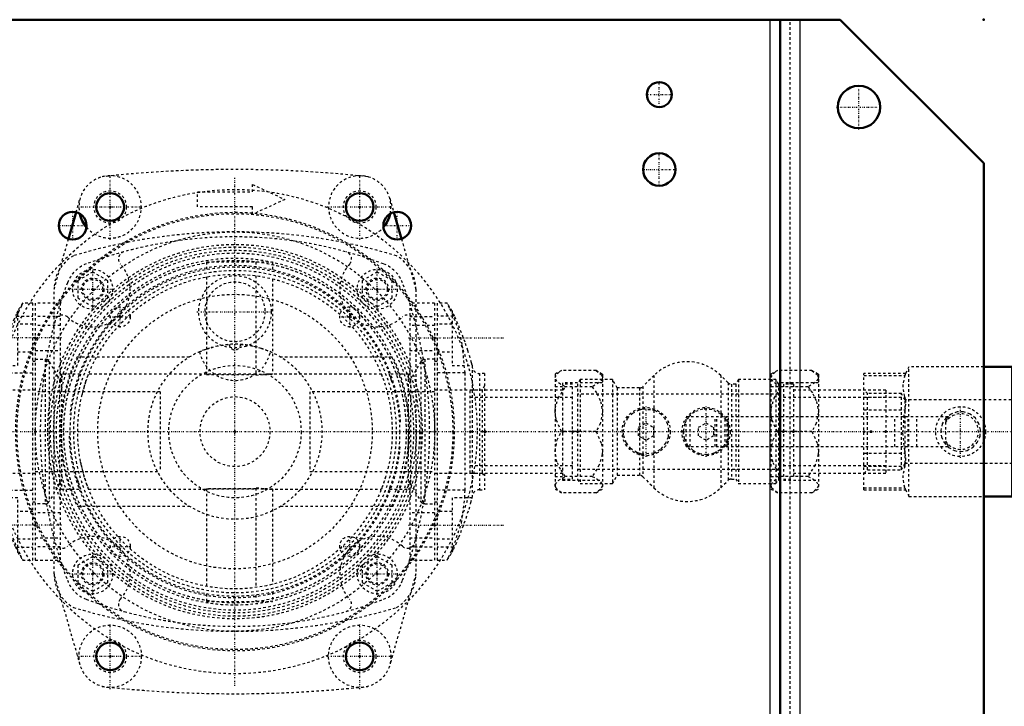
# Model space of a CAD drawing. Header units: millimetres. Extents: x -350 to 653, y -355 to 981.
# Tile 17 of 18: x -86 to 308, y 580 to 855. Entities that reach past the tile are written whole.
import ezdxf

# ---------------------------------------------------------------- set-up
doc = ezdxf.new("R2010")
doc.units = ezdxf.units.MM
doc.linetypes.add('Center', pattern=[1.5, 0.45, -0.5, 0.05, -0.5])
doc.linetypes.add('Dashed', pattern=[2, 1, -1])
for name, color, linetype, lineweight in [('2d ConnectionPoints', 7, 'Continuous', 50), ('AM_0', 7, 'Continuous', 50), ('AM_4', 3, 'Continuous', 25), ('AM_7', 7, 'Center', 25), ('AM_9', 6, 'Dashed', 25)]:
    doc.layers.add(name, color=color, linetype=linetype, lineweight=lineweight)

# ---------------------------------------------------------------- blocks, each defined once
blk = doc.blocks.new('11_Distributor_pipe_UG11145040003_1_0_in_HSVP164161451021531101300230_5')
at = {"layer": 'AM_7'}
blk.add_line((-324.75, 690), (447.75, 690), dxfattribs=at)
blk = doc.blocks.new('16_Base_plate_2_15_1UG1041586_0_in_HSVP164161451021531101300230_5')
at = {"layer": 'AM_0'}
for p, q in [((-242.5, 855), (242.5, 855)), ((218.5, -355), (218.5, 855)), ((242.5, 855), (300, 797.5)), ((300, 797.5), (300, -297.5))]:
    blk.add_line(p, q, dxfattribs=at)
for centre, radius in [((170, 825), 5), ((250, 820), 8.5), ((170, 795), 6.5), ((-50, 780), 5.55), ((50, 780), 5.55), ((-65, 772.5), 5.55), ((65, 772.5), 5.55), ((-50, 600), 5.55), ((50, 600), 5.55)]:
    blk.add_circle(centre, radius, dxfattribs=at)
at = {"layer": 'AM_4'}
for p, q in [((214.5, -355), (214.5, 855)), ((226.5, -355), (226.5, 855))]:
    blk.add_line(p, q, dxfattribs=at)
at = {"layer": 'AM_7'}
for p, q in [((170, 819.75), (170, 830.25)), ((250, 811.075), (250, 828.925)), ((164.75, 825), (175.25, 825)), ((241.075, 820), (258.925, 820)), ((170, 788.175), (170, 801.825)), ((163.175, 795), (176.825, 795)), ((-65, 766.6725), (-65, 778.3275)), ((65, 766.6725), (65, 778.3275)), ((-70.8275, 772.5), (-59.1725, 772.5)), ((59.1725, 772.5), (70.8275, 772.5))]:
    blk.add_line(p, q, dxfattribs=at)
at = {"layer": 'AM_9'}
blk.add_line((222.5, -355), (222.5, 855), dxfattribs=at)
blk = doc.blocks.new('18_Ball_valve_UG1041622_011_1_0_in_HSVP164161451021531101300230_5')
at = {"layer": 'AM_0'}
for p, q in [((311.44, 716), (300, 716)), ((312.84, 713.25), (311.44, 716)), ((311.44, 664), (311.44, 716)), ((329.5, 713.32), (312.81, 713.32)), ((313.12, 712.52), (312.81, 713.32)), ((329.5, 666.68), (329.5, 713.32)), ((311.44, 664), (312.84, 666.75)), ((312.81, 666.68), (313.12, 667.48)), ((300, 664), (311.44, 664)), ((312.81, 666.68), (329.5, 666.68))]:
    blk.add_line(p, q, dxfattribs=at)
for points in [[(313.12, 703.86), (313.97, 707.52), (313.53, 711.3), (313.12, 712.52)], [(313.12, 698.66), (312.86, 700.53), (312.82, 702.23), (313.02, 703.55), (313.12, 703.86)], [(313.12, 681.34), (313.25, 682.05), (313.98, 689.2), (313.48, 696.57), (313.12, 698.66)], [(313.12, 676.14), (312.86, 677.34), (312.82, 678.95), (313.02, 680.77), (313.12, 681.34)], [(313.12, 667.48), (313.97, 671.14), (313.53, 674.93), (313.12, 676.14)]]:
    blk.add_lwpolyline(points, dxfattribs=at)
at = {"layer": 'AM_4'}
for p, q in [((313.12, 712.52), (329.5, 712.52)), ((313.12, 703.86), (329.5, 703.86)), ((313.12, 698.66), (329.5, 698.66)), ((313.12, 681.34), (329.5, 681.34)), ((313.12, 676.14), (329.5, 676.14)), ((313.12, 667.48), (329.5, 667.48))]:
    blk.add_line(p, q, dxfattribs=at)
at = {"layer": 'AM_7'}
blk.add_line((290.75, 679.5), (290.75, 700.5), dxfattribs=at)
at = {"layer": 'AM_9'}
for p, q in [((270.06, 716), (268.66, 713.25)), ((300, 716), (270.06, 716)), ((270.06, 664), (270.06, 716)), ((268.69, 713.32), (252, 713.32)), ((252, 666.68), (252, 713.32)), ((252, 712.52), (268.38, 712.52)), ((268.69, 713.32), (268.38, 712.52)), ((253.5, 705.25), (252, 706.75)), ((329.5, 706.75), (328, 705.25)), ((252, 703.86), (268.38, 703.86)), ((267, 705.25), (253.5, 705.25)), ((253.5, 674.75), (253.5, 705.25)), ((268.47, 702.7), (267, 705.25)), ((267, 674.75), (267, 705.25)), ((313.03, 702.7), (268.47, 702.7)), ((268.47, 677.3), (268.47, 702.7)), ((314.5, 705.25), (313.03, 702.7)), ((313.03, 677.3), (313.03, 702.7)), ((328, 705.25), (314.5, 705.25)), ((314.5, 674.75), (314.5, 705.25)), ((328, 674.75), (328, 705.25)), ((252, 698.66), (268.38, 698.66)), ((180.75, 684), (180.75, 696)), ((180.75, 696), (285.85, 696)), ((182.35, 684), (182.35, 696)), ((192.34, 684), (192.34, 696)), ((193.04, 684), (193.04, 696)), ((196.46, 684), (196.46, 696)), ((197.16, 684), (197.16, 696)), ((264.37, 684), (264.37, 696)), ((269.68, 684), (269.68, 696)), ((273.21, 684), (273.21, 696)), ((284.75, 693.82), (284.75, 686.18)), ((180.75, 684), (285.85, 684)), ((252, 681.34), (268.38, 681.34)), ((252, 676.14), (268.38, 676.14)), ((252, 673.25), (253.5, 674.75)), ((253.5, 674.75), (267, 674.75)), ((267, 674.75), (268.47, 677.3)), ((268.47, 677.3), (313.03, 677.3)), ((313.03, 677.3), (314.5, 674.75)), ((314.5, 674.75), (328, 674.75)), ((328, 674.75), (329.5, 673.25)), ((252, 667.48), (268.38, 667.48)), ((268.38, 667.48), (268.69, 666.68)), ((268.66, 666.75), (270.06, 664)), ((252, 666.68), (268.69, 666.68)), ((270.06, 664), (300, 664))]:
    blk.add_line(p, q, dxfattribs=at)
for points in [[(268.38, 712.52), (267.53, 708.86), (267.97, 705.07), (268.38, 703.86)], [(268.38, 703.86), (268.64, 702.66), (268.68, 701.05), (268.48, 699.23), (268.38, 698.66)], [(268.38, 698.66), (268.02, 696.57), (267.51, 689.4), (268.25, 682.05), (268.38, 681.34)], [(290.75, 682), (293.33, 682.43), (295.61, 683.65), (297.42, 685.59), (298.52, 688.09), (298.71, 690.75), (298.07, 693.23), (296.66, 695.4), (294.54, 697.05), (291.95, 697.91), (289.32, 697.87), (286.91, 697.02), (284.86, 695.42), (283.39, 693.14), (282.77, 690.5), (283.03, 687.91), (284.09, 685.58), (285.88, 683.65), (288.29, 682.39), (290.75, 682)], [(285.85, 696), (285.26, 694.98), (284.79, 693.92), (284.75, 693.82)], [(284.75, 686.18), (285.22, 685.11), (285.79, 684.09), (285.85, 684)], [(268.38, 681.34), (268.64, 679.47), (268.68, 677.77), (268.48, 676.45), (268.38, 676.14)], [(268.38, 676.14), (267.53, 672.48), (267.97, 668.7), (268.38, 667.48)]]:
    blk.add_lwpolyline(points, dxfattribs=at)
blk.add_circle((290.75, 690), 10, dxfattribs=at)
blk.add_arc((290.75, 690), 7.11, 212.4888, 147.5112, dxfattribs=at)
blk = doc.blocks.new('19_Pipe_pieceUG1159619_0001_1_0_in_HSVP164161451021531101300230_5')
at = {"layer": 'AM_9'}
for p, q in [((223.75, 709), (219.75, 709)), ((219.75, 709), (219.75, 671)), ((223.75, 709), (223.75, 671)), ((260.75, 706.625), (223.75, 706.625)), ((260.75, 706.625), (260.75, 673.375)), ((260.75, 703.6), (219.75, 703.6)), ((219.75, 676.4), (260.75, 676.4)), ((219.75, 671), (223.75, 671)), ((223.75, 673.375), (260.75, 673.375))]:
    blk.add_line(p, q, dxfattribs=at)
blk = doc.blocks.new('20_Nut_UG1064767_0002_1_0_in_HSVP164161451021531101300230_5')
at = {"layer": 'AM_9'}
for p, q in [((217.31, 714.48), (214.75, 713)), ((231.19, 714.48), (217.31, 714.48)), ((233.75, 713), (231.19, 714.48)), ((214.75, 713), (214.75, 667)), ((233.75, 713), (233.75, 667)), ((217.75, 708), (214.75, 708)), ((233.75, 709.48), (217.75, 709.48)), ((217.75, 709.48), (217.75, 670.52)), ((218.45, 707.39), (218.87, 707.94)), ((218.87, 707.94), (218.47, 708.13)), ((229.63, 707.94), (218.87, 707.94)), ((231.19, 690), (217.31, 690)), ((214.75, 672), (217.75, 672)), ((218.45, 671.85), (218.87, 672.06)), ((218.87, 672.06), (218.47, 672.57)), ((229.63, 672.06), (218.87, 672.06)), ((214.75, 667), (217.31, 665.52)), ((217.75, 670.52), (233.75, 670.52)), ((231.19, 665.52), (233.75, 667)), ((231.19, 665.52), (217.31, 665.52))]:
    blk.add_line(p, q, dxfattribs=at)
for points in [[(214.75, 711.61), (214.75, 711.66), (215.6, 713.25), (217.31, 714.48)], [(231.19, 714.48), (233.37, 712.7), (233.75, 711.61)], [(218.47, 708.13), (216.96, 708.95), (215.51, 710.07), (214.75, 711.61)], [(233.75, 711.61), (233.67, 711.13), (232.48, 709.61), (229.63, 707.94)], [(214.75, 697.87), (214.83, 699.2), (216.02, 703.36), (218.45, 707.39)], [(229.63, 707.94), (231.54, 705.17), (232.99, 702.1), (233.75, 697.87)], [(217.31, 690), (215.13, 694.89), (214.75, 697.87)], [(233.75, 697.87), (233.75, 697.73), (232.9, 693.36), (231.19, 690)], [(214.75, 682.13), (214.75, 682.27), (215.6, 686.64), (217.31, 690)], [(231.19, 690), (233.37, 685.11), (233.75, 682.13)], [(218.47, 672.57), (216.96, 674.83), (215.51, 677.9), (214.75, 682.13)], [(233.75, 682.13), (233.67, 680.8), (232.48, 676.64), (229.63, 672.06)], [(214.75, 668.39), (214.83, 668.87), (216.02, 670.39), (218.45, 671.85)], [(229.63, 672.06), (231.54, 671.05), (232.99, 669.93), (233.75, 668.39)], [(217.31, 665.52), (215.13, 667.3), (214.75, 668.39)], [(233.75, 668.39), (233.75, 668.34), (232.9, 666.75), (231.19, 665.52)]]:
    blk.add_lwpolyline(points, dxfattribs=at)
blk = doc.blocks.new('21_Check_valve_UG1159572_0001_1_0_in_HSVP164161451021531101300230_5')
at = {"layer": 'AM_7'}
for p, q in [((164.75, 679.87), (164.75, 700.13)), ((188.75, 679.87), (188.75, 700.13))]:
    blk.add_line(p, q, dxfattribs=at)
at = {"layer": 'AM_9'}
for p, q in [((138.25, 710.85), (137.25, 709.12)), ((151.25, 710.85), (138.25, 710.85)), ((138.25, 710.85), (138.25, 669.15)), ((153.18, 707.5), (151.25, 710.85)), ((151.25, 710.85), (151.25, 669.15)), ((167.86, 712.48), (163.44, 708.08)), ((167.86, 712.48), (167.86, 667.52)), ((197.57, 709.58), (194.63, 712.49)), ((194.63, 712.49), (194.63, 667.51)), ((201.75, 710.85), (200.68, 709)), ((216.75, 710.85), (201.75, 710.85)), ((201.75, 710.85), (201.75, 669.15)), ((217.75, 709.12), (216.75, 710.85)), ((216.75, 710.85), (216.75, 669.15)), ((137.25, 709.12), (137.25, 670.88)), ((162.03, 707.5), (153.18, 707.5)), ((153.18, 707.5), (153.18, 672.5)), ((162.03, 707.5), (162.03, 672.5)), ((163.44, 708.08), (163.44, 671.92)), ((197.57, 709.58), (197.57, 670.42)), ((200.68, 709), (198.97, 709)), ((198.97, 709), (198.97, 671)), ((200.68, 709), (200.68, 671)), ((217.75, 705), (137.25, 705)), ((161.75, 691.73), (164.75, 693.46)), ((161.75, 688.27), (161.75, 691.73)), ((164.75, 693.46), (167.75, 691.73)), ((167.75, 691.73), (167.75, 688.27)), ((185.75, 691.73), (188.75, 693.46)), ((185.75, 688.27), (185.75, 691.73)), ((188.75, 693.46), (191.75, 691.73)), ((191.75, 691.73), (191.75, 688.27)), ((164.75, 686.54), (161.75, 688.27)), ((167.75, 688.27), (164.75, 686.54)), ((188.75, 686.54), (185.75, 688.27)), ((191.75, 688.27), (188.75, 686.54)), ((137.25, 675), (217.75, 675)), ((137.25, 670.88), (138.25, 669.15)), ((151.25, 669.15), (153.18, 672.5)), ((153.18, 672.5), (162.03, 672.5)), ((163.44, 671.92), (167.86, 667.52)), ((198.97, 671), (200.68, 671)), ((200.68, 671), (201.75, 669.15)), ((216.75, 669.15), (217.75, 670.88)), ((138.25, 669.15), (151.25, 669.15)), ((194.63, 667.51), (197.57, 670.42)), ((201.75, 669.15), (216.75, 669.15))]:
    blk.add_line(p, q, dxfattribs=at)
for points in [[(162.03, 681.27), (161.03, 681.64), (158.73, 683.11), (156.78, 685.51), (155.72, 688.55), (155.6, 690), (156.04, 692.82), (157.3, 695.31), (159.35, 697.39), (162.03, 698.73)], [(162.03, 698.73), (162.53, 698.88), (163.02, 698.99), (163.44, 699.06)], [(163.44, 699.06), (167.31, 698.79), (167.86, 698.61)], [(167.86, 681.39), (170.8, 683.14), (172.53, 685.18), (173.66, 687.91), (173.88, 690.59), (173.4, 692.97), (172.36, 695.08), (170.8, 696.86), (168.24, 698.46), (167.86, 698.61)], [(194.63, 697.01), (191.03, 698.86), (187.39, 699.05), (184.14, 697.9), (181.69, 695.82), (180.16, 693.14), (179.6, 690.18), (180.03, 687.22), (181.38, 684.57), (183.49, 682.52), (186.13, 681.23), (189.07, 680.86), (192.08, 681.48), (194.63, 682.99)], [(194.63, 697.01), (196.19, 695.33), (197.48, 692.74), (197.57, 692.45)], [(197.57, 687.55), (197.2, 686.5), (195.87, 684.25), (194.63, 682.99)], [(163.44, 680.94), (163.02, 681.02), (162.52, 681.13), (162.03, 681.27)], [(167.86, 681.39), (163.65, 680.92), (163.44, 680.94)]]:
    blk.add_lwpolyline(points, dxfattribs=at)
for centre in [(164.75, 690), (188.75, 690)]:
    blk.add_circle(centre, 9.65, dxfattribs=at)
for centre, radius, start, end in [((181.25, 699), 19, 45.2466, 134.8274), ((162.03, 709.5), 2, 270, 314.8274), ((198.97, 711), 2, 225.2466, 270), ((164.75, 690), 9.15, 93.567, 109.4277), ((164.75, 690), 9.15, 66.2977, 80.3253), ((188.75, 690), 9.15, 44.6481, 56.4866), ((188.75, 690), 9.15, 357.448, 18.4734), ((188.75, 690), 9.15, 180, 196.5787), ((188.75, 690), 9.15, 335.0336, 353.8546), ((188.75, 690), 9.15, 289.242, 310.2797), ((164.75, 690), 9.15, 243.4122, 263.7457), ((164.75, 690), 9.15, 288.7895, 304.4724), ((162.03, 670.5), 2, 45.1726, 90), ((198.97, 669), 2, 90, 134.7534), ((181.25, 681), 19, 225.1726, 314.7534)]:
    blk.add_arc(centre, radius, start, end, dxfattribs=at)
blk = doc.blocks.new('22_Nut_UG1064767_0002_2_0_in_HSVP164161451021531101300230_5')
at = {"layer": 'AM_9'}
for p, q in [((130.81, 714.48), (128.25, 713)), ((144.69, 714.48), (130.81, 714.48)), ((147.25, 713), (144.69, 714.48)), ((128.25, 713), (128.25, 667)), ((147.25, 713), (147.25, 667)), ((131.25, 708), (128.25, 708)), ((131.25, 709.48), (131.25, 670.52)), ((147.25, 709.48), (131.25, 709.48)), ((143.13, 707.94), (132.37, 707.94)), ((144.69, 690), (130.81, 690)), ((128.25, 672), (131.25, 672)), ((143.13, 672.06), (132.37, 672.06)), ((128.25, 667), (130.81, 665.52)), ((131.25, 670.52), (147.25, 670.52)), ((144.69, 665.52), (147.25, 667)), ((144.69, 665.52), (130.81, 665.52))]:
    blk.add_line(p, q, dxfattribs=at)
for points in [[(128.25, 711.61), (128.25, 711.66), (129.1, 713.25), (130.81, 714.48)], [(144.69, 714.48), (146.87, 712.7), (147.25, 711.61)], [(132.37, 707.94), (130.46, 708.95), (129.01, 710.07), (128.25, 711.61)], [(147.25, 711.61), (147.17, 711.13), (145.98, 709.61), (143.13, 707.94)], [(128.25, 697.87), (128.33, 699.2), (129.52, 703.36), (132.37, 707.94)], [(143.13, 707.94), (145.04, 705.17), (146.49, 702.1), (147.25, 697.87)], [(130.81, 690), (128.63, 694.89), (128.25, 697.87)], [(147.25, 697.87), (147.25, 697.73), (146.4, 693.36), (144.69, 690)], [(128.25, 682.13), (128.25, 682.27), (129.1, 686.64), (130.81, 690)], [(144.69, 690), (146.87, 685.11), (147.25, 682.13)], [(132.37, 672.06), (130.46, 674.83), (129.01, 677.9), (128.25, 682.13)], [(147.25, 682.13), (147.17, 680.8), (145.98, 676.64), (143.13, 672.06)], [(128.25, 668.39), (128.33, 668.87), (129.52, 670.39), (132.37, 672.06)], [(143.13, 672.06), (145.04, 671.05), (146.49, 669.93), (147.25, 668.39)], [(130.81, 665.52), (128.63, 667.3), (128.25, 668.39)], [(147.25, 668.39), (147.25, 668.34), (146.4, 666.75), (144.69, 665.52)]]:
    blk.add_lwpolyline(points, dxfattribs=at)
blk = doc.blocks.new('23_Pipe_pieceUG1159619_0001_2_0_in_HSVP164161451021531101300230_5')
at = {"layer": 'AM_9'}
for p, q in [((131.25, 706.625), (94.25, 706.625)), ((94.25, 673.375), (94.25, 706.625)), ((135.25, 709), (131.25, 709)), ((135.25, 671), (135.25, 709)), ((135.25, 703.6), (94.25, 703.6)), ((94.25, 676.4), (135.25, 676.4)), ((94.25, 673.375), (131.25, 673.375)), ((131.25, 671), (135.25, 671))]:
    blk.add_line(p, q, dxfattribs=at)
blk = doc.blocks.new('57_WASHER1_3618060046_A0_1_0_in_HSVP164161451021531101300230_5')
at = {"layer": 'AM_7'}
for p, q in [((-50, 586.875), (-50, 613.125)), ((-63.125, 600), (-36.875, 600))]:
    blk.add_line(p, q, dxfattribs=at)
at = {"layer": 'AM_9'}
for radius in [12.5, 6.5]:
    blk.add_circle((-50, 600), radius, dxfattribs=at)
blk = doc.blocks.new('58_WASHER1_3618060046_A0_2_0_in_HSVP164161451021531101300230_5')
at = {"layer": 'AM_0'}
blk.add_arc((-50, 780), 12.5, 192.50229, 220.62781, dxfattribs=at)
at = {"layer": 'AM_7'}
for p, q in [((-50, 766.875), (-50, 793.125)), ((-63.125, 780), (-36.875, 780))]:
    blk.add_line(p, q, dxfattribs=at)
at = {"layer": 'AM_9'}
blk.add_circle((-50, 780), 6.5, dxfattribs=at)
blk.add_arc((-50, 780), 12.5, 220.62781, 192.50229, dxfattribs=at)
blk = doc.blocks.new('59_WASHER1_3618060046_A0_3_0_in_HSVP164161451021531101300230_5')
at = {"layer": 'AM_0'}
blk.add_arc((50, 780), 12.5, 319.37219, 347.49771, dxfattribs=at)
at = {"layer": 'AM_7'}
for p, q in [((50, 766.875), (50, 793.125)), ((36.875, 780), (63.125, 780))]:
    blk.add_line(p, q, dxfattribs=at)
at = {"layer": 'AM_9'}
blk.add_circle((50, 780), 6.5, dxfattribs=at)
blk.add_arc((50, 780), 12.5, 347.49771, 319.37219, dxfattribs=at)
blk = doc.blocks.new('60_WASHER1_3618060046_A0_4_0_in_HSVP164161451021531101300230_5')
at = {"layer": 'AM_7'}
for p, q in [((50, 586.875), (50, 613.125)), ((36.875, 600), (63.125, 600))]:
    blk.add_line(p, q, dxfattribs=at)
at = {"layer": 'AM_9'}
for radius in [12.5, 6.5]:
    blk.add_circle((50, 600), radius, dxfattribs=at)
blk = doc.blocks.new('61_Stud_431251_1_0_in_HSVP164161451021531101300230_5')
at = {"layer": 'AM_7'}
for p, q in [((57, 738.6), (57, 755.4)), ((48.6, 747), (65.4, 747))]:
    blk.add_line(p, q, dxfattribs=at)
at = {"layer": 'AM_9'}
for p, q in [((57, 753.93), (51, 750.46)), ((63, 750.46), (57, 753.93)), ((51, 750.46), (51, 743.54)), ((63, 743.54), (63, 750.46)), ((51, 743.54), (57, 740.07)), ((57, 740.07), (63, 743.54))]:
    blk.add_line(p, q, dxfattribs=at)
blk.add_circle((57, 747), 8, dxfattribs=at)
blk = doc.blocks.new('62_Stud_431251_2_0_in_HSVP164161451021531101300230_5')
at = {"layer": 'AM_7'}
for p, q in [((-57, 738.6), (-57, 755.4)), ((-65.4, 747), (-48.6, 747))]:
    blk.add_line(p, q, dxfattribs=at)
at = {"layer": 'AM_9'}
for p, q in [((-57, 753.93), (-63, 750.46)), ((-51, 750.46), (-57, 753.93)), ((-63, 750.46), (-63, 743.54)), ((-51, 743.54), (-51, 750.46)), ((-63, 743.54), (-57, 740.07)), ((-57, 740.07), (-51, 743.54))]:
    blk.add_line(p, q, dxfattribs=at)
blk.add_circle((-57, 747), 8, dxfattribs=at)
blk = doc.blocks.new('63_Stud_431251_3_0_in_HSVP164161451021531101300230_5')
at = {"layer": 'AM_7'}
for p, q in [((-57, 624.6), (-57, 641.4)), ((-65.4, 633), (-48.6, 633))]:
    blk.add_line(p, q, dxfattribs=at)
at = {"layer": 'AM_9'}
for p, q in [((-57, 639.93), (-63, 636.46)), ((-51, 636.46), (-57, 639.93)), ((-63, 636.46), (-63, 629.54)), ((-51, 629.54), (-51, 636.46)), ((-63, 629.54), (-57, 626.07)), ((-57, 626.07), (-51, 629.54))]:
    blk.add_line(p, q, dxfattribs=at)
blk.add_circle((-57, 633), 8, dxfattribs=at)
blk = doc.blocks.new('64_Stud_431251_4_0_in_HSVP164161451021531101300230_5')
at = {"layer": 'AM_7'}
for p, q in [((57, 624.6), (57, 641.4)), ((48.6, 633), (65.4, 633))]:
    blk.add_line(p, q, dxfattribs=at)
at = {"layer": 'AM_9'}
for p, q in [((57, 639.93), (51, 636.46)), ((63, 636.46), (57, 639.93)), ((51, 636.46), (51, 629.54)), ((63, 629.54), (63, 636.46)), ((51, 629.54), (57, 626.07)), ((57, 626.07), (63, 629.54))]:
    blk.add_line(p, q, dxfattribs=at)
blk.add_circle((57, 633), 8, dxfattribs=at)
blk = doc.blocks.new('65_2463618060046G1_0_in_HSVP164161451021531101300230_5')
at = {"layer": 'AM_0'}
for p, q in [((-66.69, 767.21), (-63.62, 777.88)), ((63.62, 777.88), (66.69, 767.21))]:
    blk.add_line(p, q, dxfattribs=at)
at = {"layer": 'AM_9'}
for p, q in [((7, 786), (7, 789)), ((7, 789), (20, 783)), ((-15, 786), (7, 786)), ((-15, 780), (-15, 786)), ((-63.62, 777.88), (-62.01, 783.46)), ((20, 783), (7, 777)), ((62.01, 783.46), (63.62, 777.88)), ((7, 780), (-15, 780)), ((7, 777), (7, 780)), ((-72.5, 747), (-66.69, 767.21)), ((66.69, 767.21), (72.5, 747)), ((-72.5, 633), (-72.5, 747)), ((72.5, 747), (72.5, 633)), ((-62.01, 596.54), (-72.5, 633)), ((72.5, 633), (62.01, 596.54))]:
    blk.add_line(p, q, dxfattribs=at)
for centre in [(-57, 747), (57, 747), (-57, 633), (57, 633)]:
    blk.add_circle(centre, 4, dxfattribs=at)
for centre, radius, start, end in [((0, 309.25), 485.75, 83.7081, 96.2919), ((0, 546.32), 223.68, 73.1737, 106.8263), ((-57, 747), 15.5, 120, 180), ((57, 747), 15.5, 0, 60), ((-57, 633), 15.5, 180, 240), ((57, 633), 15.5, 300, 0), ((0, 833.68), 223.68, 253.1737, 286.8263), ((0, 1070.75), 485.75, 263.7081, 276.2919)]:
    blk.add_arc(centre, radius, start, end, dxfattribs=at)
blk = doc.blocks.new('71_knit7sk9z7i9b0sjtm0igzvab________0_in_HSVP164161451021531101300230_5')
at = {"layer": 'AM_7'}
for p, q in [((0, 588.15), (0, 791.85)), ((-45.96, 731.76), (-45.96, 740.16)), ((45.96, 731.76), (45.96, 740.16)), ((-50.16, 735.96), (-41.76, 735.96)), ((41.76, 735.96), (50.16, 735.96)), ((-45.96, 639.84), (-45.96, 648.24)), ((45.96, 639.84), (45.96, 648.24)), ((-50.16, 644.04), (-41.76, 644.04)), ((41.76, 644.04), (50.16, 644.04))]:
    blk.add_line(p, q, dxfattribs=at)
at = {"layer": 'AM_9'}
for p, q in [((-108, 771.38), (-108, 774.5)), ((-99.5, 774.5), (-108, 774.5)), ((-99.5, 605.5), (-99.5, 774.5)), ((-99.5, 772.24), (-108, 772.24)), ((-108, 759.82), (-108, 770.49)), ((-99.5, 769.9), (-108, 769.9)), ((-99.5, 766.8), (-108, 766.8)), ((-108, 765.1), (-99.5, 765.1)), ((-108, 748.26), (-108, 758.93)), ((-108, 736.69), (-108, 747.37)), ((-99.5, 741.83), (-108, 741.83)), ((-108, 725.13), (-108, 735.81)), ((-108, 713.57), (-108, 724.24)), ((-108, 702.01), (-108, 712.68)), ((-95.09, 709.24), (-99.5, 709.55)), ((-108, 690.44), (-108, 701.12)), ((-108, 678.88), (-108, 689.56)), ((-108, 667.32), (-108, 677.99)), ((-99.5, 670.45), (-95.11, 670.76)), ((-108, 655.76), (-108, 666.43)), ((-108, 644.19), (-108, 654.87)), ((-108, 632.63), (-108, 643.31)), ((-99.5, 638.17), (-108, 638.17)), ((-108, 621.07), (-108, 631.74)), ((-108, 609.51), (-108, 620.18)), ((-99.5, 614.9), (-108, 614.9)), ((-99.5, 613.2), (-108, 613.2)), ((-108, 610.1), (-99.5, 610.1)), ((-108, 605.5), (-108, 608.62)), ((-99.5, 607.76), (-108, 607.76)), ((-99.5, 605.5), (-108, 605.5))]:
    blk.add_line(p, q, dxfattribs=at)
for centre, radius in [((0, 690), 97), ((0, 690), 87.85), ((0, 690), 87.3), ((-45.96, 735.96), 4), ((45.96, 735.96), 4), ((0, 690), 14), ((-45.96, 644.04), 4), ((45.96, 644.04), 4)]:
    blk.add_circle(centre, radius, dxfattribs=at)
blk = doc.blocks.new('72_Motorstool2_4_6130STC_130_1_0_in_HSVP164161451021531101300230_5')
at = {"layer": 'AM_7'}
blk.add_line((-15.22, 738), (15.22, 738), dxfattribs=at)
at = {"layer": 'AM_9'}
for p, q in [((-63.25, 720), (-18.03, 720)), ((18.03, 720), (63.25, 720)), ((-18.03, 660), (-63.25, 660)), ((63.25, 660), (18.03, 660))]:
    blk.add_line(p, q, dxfattribs=at)
for points in [[(-14.19, 722), (-11.48, 723.06), (-7.56, 724.17), (-2.25, 724.93)], [(2.25, 724.93), (4.1, 724.76), (7.45, 724.2), (10.33, 723.44), (14.19, 722)]]:
    blk.add_lwpolyline(points, dxfattribs=at)
for centre, radius in [((0, 690), 80), ((-57, 747), 4.5), ((0, 738), 14.5), ((0, 738), 12), ((57, 747), 4.5), ((0, 690), 55), ((0, 690), 26.5), ((-57, 633), 4.5), ((57, 633), 4.5)]:
    blk.add_circle(centre, radius, dxfattribs=at)
for centre, radius, start, end in [((0, 599), 169, 69.3607, 110.6393), ((-43.71, 759.14), 3, 105.2673, 222.4175), ((43.71, 759.14), 3, 317.5825, 74.7327), ((-54.99, 744.99), 13, 110.6393, 159.3607), ((-57, 747), 15, 227.5825, 42.4175), ((57, 747), 15, 137.5825, 312.4175), ((54.99, 744.99), 13, 20.6393, 69.3607), ((91, 690), 169, 159.3607, 200.6393), ((-91, 690), 169, 339.3607, 20.6393), ((-69.14, 733.71), 3, 47.5825, 164.7327), ((69.14, 733.71), 3, 15.2673, 132.4175), ((0, 690), 35, 107.0286, 74.3212), ((0, 725), 14.5, 191.955, 348.045), ((0, 690), 35, 75.0316, 105.6974), ((0, 725), 2.25, 181.842, 358.158), ((0, 690), 70, 154.6231, 205.3769), ((0, 690), 70, 334.6231, 25.3769), ((-57, 633), 15, 317.5825, 132.4175), ((57, 633), 15, 47.5825, 222.4175), ((-69.14, 646.29), 3, 195.2673, 312.4175), ((69.14, 646.29), 3, 227.5825, 344.7327), ((-54.99, 635.01), 13, 200.6393, 249.3607), ((54.99, 635.01), 13, 290.6393, 339.3607), ((0, 781), 169, 249.3607, 290.6393), ((-43.71, 620.86), 3, 137.5825, 254.7327), ((43.71, 620.86), 3, 285.2673, 42.4175)]:
    blk.add_arc(centre, radius, start, end, dxfattribs=at)
blk = doc.blocks.new('73_Movitec_B_Pump_Mantal_137_2354_1_0_in_HSVP164161451021531101300230_5')
at = {"layer": 'AM_9'}
for radius in [68.6, 64.6]:
    blk.add_circle((0, 690), radius, dxfattribs=at)
blk = doc.blocks.new('74_Oval_flangeG_1___33_25_1_0_in_HSVP164161451021531101300230_5')
at = {"layer": 'AM_7'}
for p, q in [((-69.5, 727.5), (-108, 727.5)), ((-69.5, 652.5), (-108, 652.5))]:
    blk.add_line(p, q, dxfattribs=at)
at = {"layer": 'AM_9'}
for p, q in [((-87, 716.5), (-87, 738.39)), ((-81, 741.5), (-85.08, 741.5)), ((-81, 638.5), (-81, 741.5)), ((-87.5, 736.27), (-81, 736.27)), ((-81, 733), (-87, 733)), ((-87, 722), (-81, 722)), ((-80, 718.12), (-81, 718.12)), ((-95, 663.43), (-95, 716.57)), ((-95, 716.5), (-87, 716.5)), ((-100, 666.73), (-100, 713.28)), ((-98, 713.28), (-100, 713.28)), ((-98, 666.73), (-98, 713.28)), ((-92.17, 713.5), (-81, 713.5)), ((-92.17, 713.5), (-92.17, 666.5)), ((-99.04, 706.63), (-100, 708.29)), ((-80, 706.63), (-99.04, 706.63)), ((-99.04, 673.38), (-99.04, 706.63)), ((-100, 671.71), (-99.04, 673.38)), ((-99.04, 673.38), (-80, 673.38)), ((-100, 666.73), (-98, 666.73)), ((-87, 663.5), (-95, 663.5)), ((-92.17, 666.5), (-81, 666.5)), ((-87, 641.61), (-87, 663.5)), ((-81, 661.88), (-80, 661.88)), ((-81, 658), (-87, 658)), ((-87, 647), (-81, 647)), ((-87.5, 643.73), (-81, 643.73)), ((-85.08, 638.5), (-81, 638.5))]:
    blk.add_line(p, q, dxfattribs=at)
for points in [[(-87, 738.35), (-87.52, 737.23), (-88.44, 735.17), (-89.69, 732.25), (-91.16, 728.59), (-92.61, 724.62), (-93.79, 721.03), (-94.55, 718.37), (-94.93, 716.85), (-95, 716.57)], [(-85, 741.5), (-85.04, 741.43), (-85.55, 740.39), (-86.61, 738.19), (-87.5, 736.27)], [(-87.5, 736.27), (-90.73, 726.64), (-92.1, 716.5), (-92.17, 713.5)], [(-95, 663.43), (-94.76, 662.44), (-94.21, 660.41), (-93.35, 657.57), (-92.18, 654.16), (-90.77, 650.42), (-89.28, 646.77), (-87.97, 643.78), (-87.16, 641.99), (-87, 641.65)], [(-92.17, 666.5), (-91.1, 655.11), (-89.66, 649.38), (-87.5, 643.73)], [(-87.5, 643.73), (-86.06, 640.66), (-85.17, 638.84), (-85, 638.5)]]:
    blk.add_lwpolyline(points, dxfattribs=at)
for centre, radius, start, end in [((-34.02, 706.57), 61.8, 145.744, 149.0133), ((-98, 716.28), 3, 270, 360), ((-98, 663.72), 3, 0, 90), ((-34.02, 673.43), 61.8, 210.9867, 214.2625)]:
    blk.add_arc(centre, radius, start, end, dxfattribs=at)
blk = doc.blocks.new('75_Oval_flangeG_1___33_25_2_0_in_HSVP164161451021531101300230_5')
at = {"layer": 'AM_7'}
for p, q in [((69.5, 727.5), (108, 727.5)), ((69.5, 652.5), (108, 652.5))]:
    blk.add_line(p, q, dxfattribs=at)
at = {"layer": 'AM_9'}
for p, q in [((85.08, 741.5), (81, 741.5)), ((81, 741.5), (81, 638.5)), ((87, 738.39), (87, 716.5)), ((87.5, 736.27), (81, 736.27)), ((87, 733), (81, 733)), ((81, 722), (87, 722)), ((81, 718.12), (80, 718.12)), ((87, 716.5), (95, 716.5)), ((95, 716.57), (95, 663.43)), ((92.17, 713.5), (81, 713.5)), ((92.17, 666.5), (92.17, 713.5)), ((100, 713.28), (98, 713.28)), ((98, 713.28), (98, 666.73)), ((100, 713.28), (100, 666.73)), ((99.04, 706.63), (80, 706.63)), ((100, 708.29), (99.04, 706.63)), ((99.04, 706.63), (99.04, 673.38)), ((80, 673.38), (99.04, 673.38)), ((99.04, 673.38), (100, 671.71)), ((98, 666.73), (100, 666.73)), ((92.17, 666.5), (81, 666.5)), ((95, 663.5), (87, 663.5)), ((87, 663.5), (87, 641.61)), ((80, 661.88), (81, 661.88)), ((87, 658), (81, 658)), ((81, 647), (87, 647)), ((87.5, 643.73), (81, 643.73)), ((81, 638.5), (85.08, 638.5))]:
    blk.add_line(p, q, dxfattribs=at)
for points in [[(87.5, 736.27), (86.06, 739.34), (85.17, 741.16), (85, 741.5)], [(95, 716.57), (94.76, 717.56), (94.21, 719.59), (93.35, 722.43), (92.18, 725.84), (90.77, 729.58), (89.28, 733.23), (87.97, 736.22), (87.16, 738.01), (87, 738.35)], [(92.17, 713.5), (91.1, 724.89), (89.66, 730.62), (87.5, 736.27)], [(87, 641.65), (87.52, 642.77), (88.44, 644.83), (89.69, 647.75), (91.16, 651.41), (92.61, 655.38), (93.79, 658.97), (94.55, 661.63), (94.93, 663.15), (95, 663.43)], [(87.5, 643.73), (90.73, 653.36), (92.1, 663.5), (92.17, 666.5)], [(85, 638.5), (85.04, 638.57), (85.55, 639.61), (86.61, 641.81), (87.5, 643.73)]]:
    blk.add_lwpolyline(points, dxfattribs=at)
for centre, radius, start, end in [((34.02, 706.57), 61.8, 30.9867, 34.2625), ((98, 716.28), 3, 180, 270), ((98, 663.72), 3, 90, 180), ((34.02, 673.43), 61.8, 325.744, 329.0133)]:
    blk.add_arc(centre, radius, start, end, dxfattribs=at)
blk = doc.blocks.new('76_PUMP_CASING__103618060030_O_1_0_in_HSVP164161451021531101300230_5')
at = {"layer": 'AM_9'}
for p, q in [((-11.4, 758), (15, 758)), ((-11.4, 758), (-11.4, 755.01)), ((8.4, 758), (8.4, 755.46)), ((15, 758), (15, 754.27)), ((-11.4, 751.96), (-11.4, 712.87)), ((8.4, 752.44), (8.4, 712.6)), ((15, 751.19), (15, 712.99)), ((-70, 741.5), (-80, 741.5)), ((-80, 741.5), (-80, 638.5)), ((-70, 741.5), (-70, 710.39)), ((70, 741.5), (70, 710.39)), ((80, 741.5), (70, 741.5)), ((80, 741.5), (80, 638.5)), ((-70, 736.16), (-80, 736.16)), ((70, 736.16), (80, 736.16)), ((-70, 732.5), (-80, 732.5)), ((80, 732.5), (70, 732.5)), ((-80, 722.5), (-70, 722.5)), ((70, 722.5), (80, 722.5)), ((-80, 718.98), (-76.11, 718.98)), ((-76.11, 718.98), (-76.11, 661.02)), ((80, 718.98), (76.11, 718.98)), ((76.11, 718.98), (76.11, 661.02)), ((-74.41, 717.98), (-70.29, 710.73)), ((-74.41, 717.98), (-74.41, 662.02)), ((74.41, 717.98), (70.29, 710.73)), ((74.41, 717.98), (74.41, 662.02)), ((-70.29, 710.73), (-70.29, 669.27)), ((-61.97, 713), (-69.45, 713)), ((-69.45, 713), (-69.45, 667)), ((-61.86, 713), (-62.24, 711.96)), ((-11.4, 713), (-58.77, 713)), ((8.4, 712.95), (-11.4, 712.95)), ((-11.4, 712.87), (8.4, 712.87)), ((15, 712.99), (14.17, 713)), ((58.77, 713), (14.17, 713)), ((58.65, 713), (59.05, 711.95)), ((69.45, 713), (61.88, 713)), ((69.45, 713), (69.45, 667)), ((70.29, 710.73), (70.29, 669.27)), ((-30, 706), (-80, 706)), ((-30, 706), (-30, 674)), ((80, 706), (30, 706)), ((30, 706), (30, 674)), ((-80, 674), (-30, 674)), ((30, 674), (80, 674)), ((-70.29, 669.27), (-74.41, 662.02)), ((-70, 669.61), (-70, 638.5)), ((-69.45, 667), (-61.88, 667)), ((-58.65, 667), (-11.4, 667)), ((-11.4, 667.13), (-11.4, 628.04)), ((8.4, 667.13), (-11.4, 667.13)), ((-11.4, 667.05), (8.4, 667.05)), ((8.4, 667.4), (8.4, 627.56)), ((14.17, 667), (15, 667.01)), ((14.17, 667), (58.65, 667)), ((15, 667.01), (15, 628.81)), ((61.97, 667), (69.45, 667)), ((70, 669.61), (70, 638.5)), ((70.29, 669.27), (74.41, 662.02)), ((-76.11, 661.02), (-80, 661.02)), ((76.11, 661.02), (80, 661.02)), ((-70, 657.5), (-80, 657.5)), ((80, 657.5), (70, 657.5)), ((-80, 647.5), (-70, 647.5)), ((70, 647.5), (80, 647.5)), ((-70, 643.84), (-80, 643.84)), ((70, 643.84), (80, 643.84)), ((-80, 638.5), (-70, 638.5)), ((70, 638.5), (80, 638.5)), ((-11.4, 624.99), (-11.4, 622)), ((8.4, 624.54), (8.4, 622)), ((15, 625.73), (15, 622)), ((-11.4, 622), (15, 622))]:
    blk.add_line(p, q, dxfattribs=at)
for points in [[(-74.41, 717.98), (-74.75, 718.42), (-75.35, 718.82), (-76, 718.98), (-76.11, 718.98)], [(74.41, 717.98), (74.75, 718.42), (75.35, 718.82), (76, 718.98), (76.11, 718.98)], [(-70.29, 710.73), (-70.2, 710.59), (-70, 710.39)], [(-61.26, 704.7), (-61.14, 705.18), (-59.73, 710.03), (-59.16, 711.65), (-58.78, 712.67), (-58.65, 713)], [(14.17, 713), (10.7, 712.91), (8.4, 712.76)], [(8.4, 712.6), (11.84, 712.88), (15, 712.99)], [(62.9, 709.98), (62.75, 710.46), (62.23, 711.98), (61.94, 712.79), (61.86, 713)], [(70.29, 710.73), (70.2, 710.59), (70, 710.39)], [(-58.65, 667), (-59.11, 668.2), (-60.25, 671.61), (-61.67, 677.12), (-61.82, 677.85)], [(-63.18, 670.9), (-62.75, 669.54), (-62.23, 668.02), (-61.94, 667.21), (-61.86, 667)], [(60.33, 671.86), (59.79, 670.14), (59.19, 668.43), (58.8, 667.37), (58.65, 667)], [(-70, 669.61), (-70.17, 669.45), (-70.29, 669.27)], [(15, 667.01), (11.53, 667.13), (8.4, 667.4)], [(8.4, 667.24), (11.86, 667.04), (14.17, 667)], [(61.86, 667), (62.04, 667.48), (62.54, 668.91)], [(70, 669.61), (70.17, 669.45), (70.29, 669.27)], [(-76.11, 661.02), (-75.93, 661.03), (-75.6, 661.09), (-75, 661.38), (-74.53, 661.84), (-74.41, 662.02)], [(76.11, 661.02), (75.93, 661.03), (75.6, 661.09), (75, 661.38), (74.53, 661.84), (74.41, 662.02)]]:
    blk.add_lwpolyline(points, dxfattribs=at)
for radius in [75, 73.96, 72.65, 71.55, 69.53, 68.6, 68.58, 66, 63]:
    blk.add_circle((0, 690), radius, dxfattribs=at)
for centre, radius, start, end in [((0, 690), 66.5, 3.3169, 174.045), ((-69.45, 714), 1, 236.3411, 270), ((69.45, 714), 1, 270, 303.6589), ((0, 690), 66.5, 181.5243, 354.9835), ((-69.45, 666), 1, 90, 123.6589), ((69.45, 666), 1, 56.3411, 90)]:
    blk.add_arc(centre, radius, start, end, dxfattribs=at)

msp = doc.modelspace()

# ---------------------------------------------------------------- linework, layer by layer
at = {"layer": '2d ConnectionPoints'}
for p in [(300, 855), (-50, 780), (-50, 780), (50, 780), (50, 780), (-57, 747), (-57, 747), (-57, 747), (-57, 747), (57, 747), (57, 747), (57, 747), (57, 747), (-45.96, 735.96), (45.96, 735.96), (-80, 727.5), (80, 727.5), (-80, 690), (-80, 690), (-80, 690), (-80, 690), (0, 690), (0, 690), (0, 690), (0, 690), (0, 690), (0, 690), (0, 690), (0, 690), (0, 690), (0, 690), (80, 690), (80, 690), (80, 690), (80, 690), (94.25, 690), (100, 690), (100, 690), (100, 690), (100.25, 690), (131.25, 690), (131.25, 690), (135.25, 690), (135.25, 690), (135.25, 690), (135.25, 690), (137.25, 690), (137.25, 690), (217.75, 690), (217.75, 690), (219.75, 690), (219.75, 690), (219.75, 690), (219.75, 690), (223.75, 690), (223.75, 690), (252, 690), (254.75, 690), (255, 690), (255, 690), (260.75, 690), (-80, 652.5), (80, 652.5), (-57, 633), (-57, 633), (-57, 633), (57, 633), (57, 633), (57, 633), (-50, 600), (-50, 600), (-50, 600), (50, 600), (50, 600)]:
    msp.add_point(p, dxfattribs=at)

# ---------------------------------------------------------------- block references
for name in ['11_Distributor_pipe_UG11145040003_1_0_in_HSVP164161451021531101300230_5', '16_Base_plate_2_15_1UG1041586_0_in_HSVP164161451021531101300230_5', '65_2463618060046G1_0_in_HSVP164161451021531101300230_5', '58_WASHER1_3618060046_A0_2_0_in_HSVP164161451021531101300230_5', '59_WASHER1_3618060046_A0_3_0_in_HSVP164161451021531101300230_5', '71_knit7sk9z7i9b0sjtm0igzvab________0_in_HSVP164161451021531101300230_5', '72_Motorstool2_4_6130STC_130_1_0_in_HSVP164161451021531101300230_5', '76_PUMP_CASING__103618060030_O_1_0_in_HSVP164161451021531101300230_5', '73_Movitec_B_Pump_Mantal_137_2354_1_0_in_HSVP164161451021531101300230_5', '62_Stud_431251_2_0_in_HSVP164161451021531101300230_5', '61_Stud_431251_1_0_in_HSVP164161451021531101300230_5', '74_Oval_flangeG_1___33_25_1_0_in_HSVP164161451021531101300230_5', '75_Oval_flangeG_1___33_25_2_0_in_HSVP164161451021531101300230_5', '21_Check_valve_UG1159572_0001_1_0_in_HSVP164161451021531101300230_5', '22_Nut_UG1064767_0002_2_0_in_HSVP164161451021531101300230_5', '18_Ball_valve_UG1041622_011_1_0_in_HSVP164161451021531101300230_5', '20_Nut_UG1064767_0002_1_0_in_HSVP164161451021531101300230_5', '23_Pipe_pieceUG1159619_0001_2_0_in_HSVP164161451021531101300230_5', '19_Pipe_pieceUG1159619_0001_1_0_in_HSVP164161451021531101300230_5', '63_Stud_431251_3_0_in_HSVP164161451021531101300230_5', '64_Stud_431251_4_0_in_HSVP164161451021531101300230_5', '57_WASHER1_3618060046_A0_1_0_in_HSVP164161451021531101300230_5', '60_WASHER1_3618060046_A0_4_0_in_HSVP164161451021531101300230_5']:
    msp.add_blockref(name, (0, 0))

doc.saveas('drawing.dxf')
